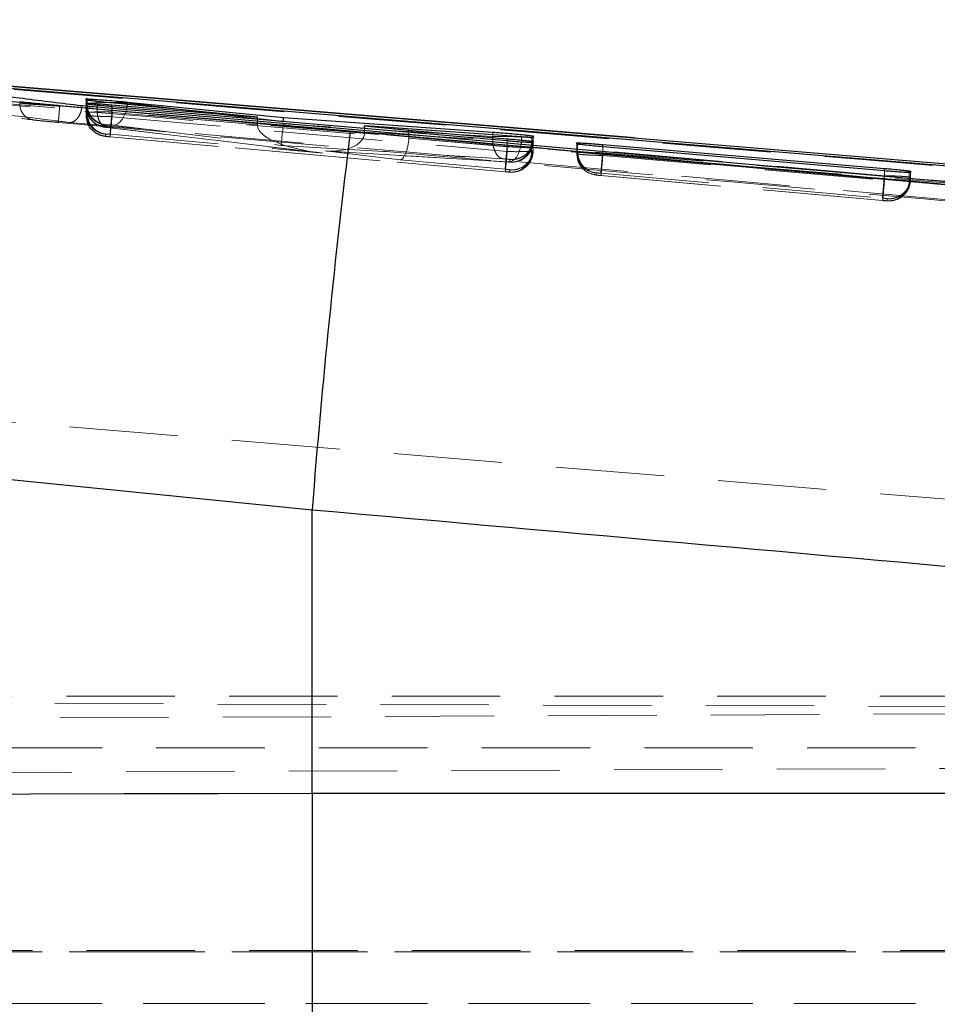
# Model space of a CAD drawing. Header units: millimetres. Extents: x 19 to 411, y 18 to 285.
# Tile 44 of 58: x 307 to 318, y 260 to 272. Entities that reach past the tile are written whole.
import ezdxf

# ---------------------------------------------------------------- set-up
doc = ezdxf.new("R2010")
doc.units = ezdxf.units.MM
doc.linetypes.add('HIDDEN', pattern=[1.905, 1.27, -0.635])
doc.layers.add('FORMATO', color=179, linetype='Continuous')
doc.styles.add('SLDTEXTSTYLE0', font='TXT', dxfattribs={"width": 0.75})
doc.dimstyles.new('SLDDIMSTYLE1', dxfattribs={"dimtxt": 3.5, "dimasz": 3.302, "dimexe": 0, "dimexo": 0.0625, "dimgap": 0.875, "dimtad": 1, "dimdec": 0, "dimrnd": 1e-09, "dimzin": 12, "dimdsep": 46, "dimtxsty": 'SLDTEXTSTYLE0', "dimsah": 1, "dimcen": 0.09, "dimadec": 0, "dimazin": 3, "dimtfac": 1, "dimtdec": 0, "dimtofl": 0, "dimtmove": 0, "dimatfit": 3, "dimfxl": 0, "dimfrac": 2, "dimtolj": 1, "dimtzin": 12, "dimarcsym": 0})

# ---------------------------------------------------------------- blocks, each defined once
blk = doc.blocks.new('_D_7')
at = {"layer": 'FORMATO'}
for p, q in [((279.174, 261.451), (279.174, 280.034)), ((411.468, 261.451), (411.468, 280.034)), ((411.468, 279.034), (279.174, 279.034))]:
    blk.add_line(p, q, dxfattribs=at)
for points in [[(279.174, 279.034), (282.476, 278.526), (282.476, 279.542)], [(411.468, 279.034), (408.166, 279.542), (408.166, 278.526)]]:
    blk.add_solid(points, dxfattribs=at)
at = {"layer": 'FORMATO', "insert": (344.021, 283.546), "char_height": 3.5, "attachment_point": 1, "style": 'SLDTEXTSTYLE0'}
blk.add_mtext('132', dxfattribs=at)

msp = doc.modelspace()

# ---------------------------------------------------------------- linework, layer by layer
at = {"color": 7, "linetype": 'Continuous', "lineweight": 25}
for p, q in [((314.439172, 270.597631), (302.29356, 271.601537)), ((304.544741, 271.393323), (333.124265, 269.020879)), ((311.112987, 270.67306), (306.819031, 271.05006)), ((307.711469, 270.975479), (310.025076, 270.768592)), ((308.017874, 270.993271), (308.017986, 271.003807)), ((308.017986, 271.003807), (308.031147, 271.004298)), ((308.018344, 271.038929), (308.01847, 271.051446)), ((308.01847, 271.062875), (308.01847, 271.051431)), ((308.01847, 271.051446), (308.029784, 271.052101)), ((310.025076, 270.837241), (308.147391, 271.023208)), ((308.321627, 270.983317), (310.025076, 270.837241)), ((312.949209, 270.560661), (308.322428, 270.961487)), ((308.500068, 271.015802), (310.32872, 270.834693)), ((308.500068, 271.002555), (308.500068, 271.015802)), ((310.025076, 270.813981), (310.025076, 270.837241)), ((310.32872, 270.834693), (312.781246, 270.663583)), ((310.32872, 270.78768), (310.32872, 270.834693)), ((311.280524, 270.737463), (311.79993, 270.685041)), ((313.11602, 270.607674), (311.280524, 270.737463)), ((311.280524, 270.705217), (311.280524, 270.737463)), ((311.79993, 270.685041), (312.948501, 270.586529)), ((311.79993, 270.66023), (311.79993, 270.685041)), ((313.254139, 270.61803), (313.254012, 270.601892)), ((313.253516, 270.540857), (313.235635, 270.540187)), ((313.254012, 270.601892), (313.238444, 270.600983)), ((313.253624, 270.553628), (313.253516, 270.540857)), ((313.765137, 270.525002), (313.765241, 270.537594)), ((313.765241, 270.537594), (313.774927, 270.538533)), ((314.069012, 270.518863), (317.366645, 270.239332)), ((314.026633, 270.410755), (333.669665, 268.654162)), ((317.367263, 270.209321), (314.06969, 270.491981)), ((317.671606, 270.191112), (317.657482, 270.18995)), ((317.671705, 270.205447), (317.671606, 270.191112)), ((306.887394, 266.620347), (310.665565, 266.242334)), ((310.665565, 262.917349), (310.665565, 266.242334)), ((310.665565, 262.917349), (310.665565, 257.63672)), ((335.608536, 262.917349), (310.665565, 262.917349))]:
    msp.add_line(p, q, dxfattribs=at)
at = {"color": 7, "linetype": 'HIDDEN', "lineweight": 18}
for p, q in [((320.941025, 269.853154), (303.789882, 271.268868)), ((307.711469, 270.969176), (307.711469, 270.975524)), ((308.017874, 270.864645), (308.017874, 270.993271)), ((308.017986, 270.889723), (308.017986, 271.003807)), ((308.018344, 270.970234), (308.018344, 271.038929)), ((308.01847, 270.997906), (308.018344, 270.970234)), ((308.018344, 270.970204), (308.018344, 270.970234)), ((308.01847, 270.997906), (308.01847, 271.051446)), ((308.01847, 271.051431), (308.01847, 270.997921)), ((308.029784, 271.001914), (308.029777, 271.001825)), ((308.029784, 271.001914), (308.029784, 271.052101)), ((308.031147, 270.893955), (308.031147, 271.004298)), ((308.147391, 270.95578), (308.147391, 271.023208)), ((308.321627, 270.900139), (308.321627, 270.961547)), ((308.322428, 270.844662), (308.322428, 270.961487)), ((308.017986, 270.889723), (308.017874, 270.864645)), ((308.031147, 270.89394), (308.031147, 270.893955)), ((308.147391, 270.955661), (308.147391, 270.95578)), ((308.321616, 270.900094), (308.321627, 270.900139)), ((310.025076, 270.749503), (308.321616, 270.900094)), ((308.322346, 270.844617), (308.322428, 270.844662)), ((308.322428, 270.844662), (312.949209, 270.43561)), ((310.025076, 270.820895), (309.210891, 270.917886)), ((308.246298, 270.721489), (308.246424, 270.749116)), ((308.246424, 270.749116), (308.248041, 270.749533)), ((308.332561, 270.743334), (310.301011, 270.50885)), ((310.025076, 270.749503), (310.025076, 270.813981)), ((310.025076, 270.768592), (314.026633, 270.410755)), ((310.32872, 270.78473), (310.237946, 270.795548)), ((312.781045, 270.612428), (310.327606, 270.7598)), ((310.32872, 270.78473), (310.32872, 270.78768)), ((308.245828, 270.615885), (308.24594, 270.640948)), ((308.24594, 270.640948), (308.248131, 270.641395)), ((308.262954, 270.717898), (310.750308, 270.422721)), ((310.791278, 270.418191), (308.270404, 270.717361)), ((308.299335, 270.63849), (310.791278, 270.418191)), ((311.280491, 270.663002), (313.11602, 270.552123)), ((311.280524, 270.667398), (311.280524, 270.705217)), ((311.79993, 270.605215), (311.79993, 270.66023)), ((312.781246, 270.612502), (312.781246, 270.631352)), ((313.254139, 270.592266), (313.254139, 270.61803)), ((308.300262, 270.608464), (312.927147, 270.199412)), ((308.300665, 270.608658), (308.300844, 270.610252)), ((312.927118, 270.19965), (308.300665, 270.608658)), ((310.301011, 270.50885), (312.896213, 270.352954)), ((312.948464, 270.491058), (311.79939, 270.592639)), ((312.781246, 270.612502), (312.781045, 270.612428)), ((312.948501, 270.491072), (312.948501, 270.560735)), ((312.949209, 270.43561), (312.949209, 270.560661)), ((313.11602, 270.552123), (313.11602, 270.607674)), ((313.235635, 270.441094), (313.235635, 270.540187)), ((313.238444, 270.558083), (313.238444, 270.600983)), ((313.238444, 270.558083), (313.238444, 270.558068)), ((313.253516, 270.445952), (313.253516, 270.540857)), ((313.253624, 270.471045), (313.253624, 270.553628)), ((313.254012, 270.562613), (313.254012, 270.601892)), ((313.254012, 270.562598), (313.254012, 270.601877)), ((313.254012, 270.562613), (313.254139, 270.592236)), ((313.254139, 270.592236), (313.254139, 270.592266)), ((313.765137, 270.410755), (313.765137, 270.525002)), ((313.765241, 270.434284), (313.765241, 270.537594)), ((313.774927, 270.43795), (313.774927, 270.538533)), ((312.957363, 270.314062), (310.818477, 270.44327)), ((310.818477, 270.44327), (311.696446, 270.338172)), ((310.840966, 270.441586), (312.964333, 270.313316)), ((312.948501, 270.491072), (312.948464, 270.491058)), ((313.253516, 270.445952), (313.253624, 270.47103)), ((313.774927, 270.43792), (313.774927, 270.43795)), ((314.069012, 270.4447), (314.069012, 270.492041)), ((314.069012, 270.44464), (314.069012, 270.4447)), ((317.366503, 270.153129), (314.069012, 270.44464)), ((314.069612, 270.390728), (314.06969, 270.390773)), ((314.06969, 270.390773), (314.06969, 270.491981)), ((314.06969, 270.390773), (317.367263, 270.099246)), ((311.696446, 270.338172), (312.926302, 270.229453)), ((312.979342, 270.313346), (312.957363, 270.314062)), ((312.981965, 270.313793), (312.979342, 270.313346)), ((312.982092, 270.343387), (312.981965, 270.313793)), ((312.927118, 270.19965), (312.927147, 270.199412)), ((312.981473, 270.197132), (312.978556, 270.19667)), ((312.978556, 270.19667), (313.007692, 270.195568)), ((312.981578, 270.222181), (312.981473, 270.197132)), ((313.007692, 270.195568), (313.012393, 270.195746)), ((313.993091, 270.161995), (313.993195, 270.185479)), ((313.993195, 270.185479), (313.994868, 270.185912)), ((314.046653, 270.183051), (317.344399, 269.891509)), ((314.047525, 270.154574), (317.348929, 269.86272)), ((314.047894, 270.154783), (314.048076, 270.156363)), ((317.345278, 269.863272), (314.047894, 270.154783)), ((317.366645, 270.153129), (317.366503, 270.153129)), ((317.366645, 270.153129), (317.366645, 270.209366)), ((317.367263, 270.099246), (317.367263, 270.209321)), ((317.657482, 270.105222), (317.657482, 270.18995)), ((317.671606, 270.109573), (317.671606, 270.191112)), ((317.671705, 270.133102), (317.671705, 270.205447)), ((317.367263, 270.099246), (317.36728, 270.099232)), ((317.671606, 270.109573), (317.671705, 270.133102)), ((317.345278, 269.863272), (317.345467, 269.864851)), ((317.39956, 269.860768), (317.397261, 269.860321)), ((317.39966, 269.884252), (317.39956, 269.860768)), ((335.671198, 264.91324), (302.181603, 267.678031)), ((339.53936, 264.060447), (301.2209, 264.060447)), ((339.465153, 263.948613), (294.614265, 263.743156)), ((301.93937, 263.990083), (335.854667, 263.882944)), ((301.2209, 263.454953), (339.511386, 263.454953)), ((285.627754, 263.0777), (339.464924, 263.300279)), ((339.775006, 261.085892), (294.614265, 261.075804)), ((339.570901, 261.064389), (301.067183, 261.064389)), ((389.420902, 261.064389), (301.2209, 261.064389)), ((301.067183, 260.45891), (339.570901, 260.45891)), ((301.2209, 260.45891), (339.729291, 260.45891))]:
    msp.add_line(p, q, dxfattribs=at)
at = {"color": 8, "linetype": 'Continuous', "lineweight": 25}
for p, q in [((308.321627, 270.961547), (308.321627, 270.983317)), ((308.500068, 271.002555), (308.499044, 270.98825)), ((309.210891, 270.917886), (308.500068, 271.002555)), ((310.237946, 270.795548), (310.025076, 270.820895)), ((312.781246, 270.631352), (312.781246, 270.663583)), ((312.948501, 270.560735), (312.948501, 270.586529)), ((314.069012, 270.492041), (314.069012, 270.518863)), ((317.366645, 270.209366), (317.366645, 270.239332))]:
    msp.add_line(p, q, dxfattribs=at)
at = {"color": 7, "linetype": 'Continuous', "lineweight": 25, "flags": 128}
for points in [[(305.115929, 271.365949), (305.799117, 271.309489), (312.269388, 270.774791), (320.964394, 270.056197)], [(310.665565, 262.917349), (309.565267, 262.916484), (308.465997, 262.913892), (307.368776, 262.909585), (306.274632, 262.903565), (305.184586, 262.895831), (304.099651, 262.886384), (303.020841, 262.875253), (301.94916, 262.862423)]]:
    msp.add_lwpolyline(points, dxfattribs=at)
at = {"color": 7, "linetype": 'HIDDEN', "lineweight": 18, "flags": 128}
for points in [[(308.296615, 271.008426), (308.208281, 271.008843), (308.122436, 271.007591), (308.05807, 271.004745), (308.029803, 271.001914), (308.029784, 271.001914), (308.029784, 271.001914)], [(308.499044, 270.98825), (308.494309, 270.952055), (308.482776, 270.903224), (308.465952, 270.858073), (308.444524, 270.818451), (308.419382, 270.786011), (308.391566, 270.76208), (308.362221, 270.747656), (308.332561, 270.743334)], [(312.957363, 270.314062), (312.98499, 270.314896), (313.012393, 270.325759), (313.038463, 270.346218), (313.062141, 270.375439), (313.08247, 270.412245), (313.09863, 270.455146), (313.10997, 270.502412), (313.11602, 270.552123)]]:
    msp.add_lwpolyline(points, dxfattribs=at)
at = {"color": 7, "linetype": 'HIDDEN', "lineweight": 18}
for centre, radius, start, end in [((308.268314, 270.997999), 0.249844, 180.0214473, 264.9736454), ((308.267825, 270.889827), 0.249839, 180.0238725, 264.974639), ((313.00407, 270.562756), 0.249942, 264.9261792, 359.9671805), ((300.922656, 271.439773), 12.068401, 354.1008596, 355.2271303), ((313.003602, 270.446065), 0.249915, 264.9201473, 359.9739939), ((312.994014, 270.436707), 0.241661, 274.3617968, 1.0400964), ((314.015101, 270.434378), 0.24986, 180.0214397, 264.9702345), ((317.415906, 270.10121), 0.241609, 265.5740861, 0.9514344), ((317.421693, 270.109699), 0.249913, 264.9189269, 359.9710151), ((317.410132, 270.355629), 0.496676, 262.7587087, 272.8368471)]:
    msp.add_arc(centre, radius, start, end, dxfattribs=at)
at = {"color": 7, "linetype": 'Continuous', "lineweight": 25}
msp.add_arc((412.132674, 258.233967), 101.782652, 172.98020109, 175.48724264, dxfattribs=at)
at = {"color": 7, "linetype": 'HIDDEN', "lineweight": 18}
for centre, major_axis, ratio, start_param, end_param in [((308.320562, 270.993307), (0.302094, -0.004617), 0.049853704, 2.867875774, 3.143105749), ((308.319685, 270.885173), (0.3017, -0.004582), 0.049862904, 2.845867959, 3.14334636), ((310.379579, 270.705337), (0.34971, -0.08464), 0.686345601, 3.306204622, 3.372241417), ((310.813324, 270.666992), (0.787402, -0.081508), 0.315492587, 3.203937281, 4.717049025), ((310.323055, 270.757644), (0.0223, 0.249111), 0.017359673, 3.193421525, 4.722595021), ((310.840522, 270.692069), (0.439417, -0.039539), 0.566128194, 4.713158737, 6.325144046), ((311.056585, 270.666205), (0.005344, 0.250181), 0.894859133, 4.718692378, 4.736252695), ((311.71849, 270.58697), (0.025871, 0.248685), 0.31998631, 3.189311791, 4.768461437), ((311.375695, 270.628005), (0.423741, -0.034822), 0.587232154, 6.281008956, 6.331404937), ((312.955015, 270.566923), (0.298996, -0.004343), 0.049926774, 5.959789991, 6.28530014), ((312.955043, 270.450206), (0.298475, -0.004297), 0.049939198, 5.935973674, 6.285667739), ((314.07179, 270.429269), (0.30655, -0.005012), 0.049751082, 2.890334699, 3.141486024), ((317.372285, 270.113916), (0.299321, -0.004372), 0.04991905, 5.975486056, 6.285085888)]:
    msp.add_ellipse(centre, major_axis=major_axis, ratio=ratio, start_param=start_param, end_param=end_param, dxfattribs=at)
for points, knots in [([(333.124265, 269.019344), (328.366508, 269.413325), (318.84031, 270.20217), (309.312889, 270.98194), (304.544548, 271.386895), (304.543963, 271.386945)], [0, 0, 0, 0, 0.4994086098, 0.9999385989, 1, 1, 1, 1]), ([(303.485768, 271.285513), (303.542598, 271.27859), (303.826752, 271.243974), (305.020211, 271.098313), (306.270502, 270.945302), (307.293441, 270.819645), (307.40712, 270.805681)], [0, 0, 0, 0, 0.043477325, 0.217387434, 0.913027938, 1, 1, 1, 1]), ([(304.205624, 271.222466), (309.084375, 270.816807), (317.327363, 270.131418), (325.570699, 269.450876), (328.935079, 269.173124)], [0, 0, 0, 0, 0.591866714, 1, 1, 1, 1]), ([(307.824431, 270.776534), (307.767602, 270.783568), (307.483458, 270.818737), (306.277202, 270.967847), (305.127752, 271.109127), (304.205624, 271.222466)], [0, 0, 0, 0, 0.047112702, 0.235561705, 1, 1, 1, 1]), ([(307.241445, 271.003419), (307.243813, 270.978517), (307.248548, 270.928709), (307.286066, 270.865306), (307.340366, 270.819138), (307.384871, 270.810167), (307.407124, 270.805681)], [0, 0, 0, 0, 0.249987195, 0.500009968, 0.749999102, 1, 1, 1, 1]), ([(307.709163, 270.969281), (307.709142, 270.969281), (307.656875, 270.96928), (307.551221, 270.979538), (307.402358, 270.988573), (307.299859, 270.995804), (307.254339, 271.00342), (307.241454, 271.003419), (307.241445, 271.003419)], [0, 0, 0, 0, 0.000108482, 0.268598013, 0.541756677, 0.843411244, 0.999894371, 1, 1, 1, 1]), ([(307.710314, 270.969176), (307.708077, 270.943468), (307.703602, 270.892052), (307.698339, 270.828583), (307.694945, 270.784876), (307.694867, 270.779891), (307.694828, 270.777398)], [0, 0, 0, 0, 0.250005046, 0.500009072, 0.750015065, 1, 1, 1, 1]), ([(307.710698, 270.969146), (307.7102, 270.969148), (307.709681, 270.969149), (307.709183, 270.969275), (307.709163, 270.969281)], [0, 0, 0, 0, 0.960143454, 1, 1, 1, 1]), ([(333.669115, 268.653148), (331.02237, 268.89266), (322.370796, 269.675567), (313.717496, 270.439193), (307.711469, 270.969206)], [0, 0, 0, 0, 0.305926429, 1, 1, 1, 1]), ([(307.824431, 270.776534), (307.82497, 270.776508), (307.828018, 270.776358), (307.846042, 270.776407), (307.87717, 270.786209), (307.915013, 270.819082), (307.943801, 270.863997), (307.963527, 270.915556), (307.968699, 270.952681), (307.971107, 270.969966)], [0, 0, 0, 0, 0.0086899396, 0.0491756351, 0.2890616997, 0.4965283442, 0.6777275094, 0.8499502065, 1, 1, 1, 1]), ([(308.018344, 270.970204), (308.018344, 270.970204), (308.018342, 270.970205), (308.025589, 270.965971), (308.050396, 270.963151), (308.08533, 270.956853), (308.12521, 270.962488), (308.147375, 270.955666), (308.147391, 270.955661)], [0, 0, 0, 0, 0.000205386, 0.316217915, 0.449921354, 0.712541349, 0.999790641, 1, 1, 1, 1]), ([(308.029777, 271.001825), (308.032184, 270.973681), (308.036998, 270.917393), (308.077783, 270.841997), (308.138206, 270.78419), (308.195471, 270.759014), (308.232812, 270.7513), (308.243861, 270.750018), (308.248041, 270.749533)], [0, 0, 0, 0, 0.226597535, 0.453197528, 0.679811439, 0.906419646, 0.964596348, 1, 1, 1, 1]), ([(308.086572, 270.693684), (308.085532, 270.694452), (308.059793, 270.713472), (308.029282, 270.773817), (308.021677, 270.83436), (308.017874, 270.86463)], [0, 0, 0, 0, 0.020618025, 0.510324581, 1, 1, 1, 1]), ([(308.017874, 270.86463), (308.017874, 270.86463), (308.017874, 270.86463), (308.019694, 270.861388), (308.037944, 270.858517), (308.094226, 270.852873), (308.174399, 270.848603), (308.254877, 270.845867), (308.304415, 270.844949), (308.322346, 270.844617)], [0, 0, 0, 0, 0.000101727, 0.047583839, 0.259240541, 0.472206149, 0.688016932, 0.887070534, 1, 1, 1, 1]), ([(308.321627, 270.900139), (308.321607, 270.900139), (308.285162, 270.900139), (308.213902, 270.901453), (308.122218, 270.899593), (308.062423, 270.897975), (308.037363, 270.893955), (308.031152, 270.893955), (308.031147, 270.893955)], [0, 0, 0, 0, 0.000154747, 0.283859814, 0.550049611, 0.812233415, 0.999849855, 1, 1, 1, 1]), ([(308.031147, 270.89394), (308.033512, 270.865799), (308.03824, 270.809516), (308.078708, 270.733994), (308.139558, 270.67568), (308.200626, 270.648165), (308.238161, 270.642816), (308.248131, 270.641395)], [0, 0, 0, 0, 0.226535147, 0.453074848, 0.679626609, 0.914908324, 1, 1, 1, 1]), ([(308.031669, 270.892078), (308.031915, 270.890564), (308.036661, 270.861439), (308.071354, 270.811658), (308.132698, 270.75425), (308.189596, 270.731435), (308.227843, 270.723569), (308.238861, 270.722327), (308.246298, 270.721489)], [0, 0, 0, 0, 0.015880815, 0.305671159, 0.595471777, 0.885261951, 0.922559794, 1, 1, 1, 1]), ([(308.033018, 270.892495), (308.042196, 270.869048), (308.062353, 270.817555), (308.118189, 270.766525), (308.172093, 270.737755), (308.211322, 270.725976), (308.236272, 270.721449), (308.252218, 270.719173), (308.261977, 270.718034), (308.265565, 270.717615)], [0, 0, 0, 0, 0.23403406, 0.513969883, 0.682180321, 0.810896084, 0.88995926, 0.959544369, 1, 1, 1, 1]), ([(308.147391, 270.955661), (308.14775, 270.924431), (308.148467, 270.861972), (308.175298, 270.78405), (308.216932, 270.729233), (308.25258, 270.721319), (308.270404, 270.717361)], [0, 0, 0, 0, 0.249992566, 0.499980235, 0.749998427, 1, 1, 1, 1]), ([(308.321616, 270.900094), (308.318689, 270.867139), (308.312837, 270.80123), (308.305458, 270.715764), (308.300318, 270.654084), (308.299663, 270.643688), (308.299335, 270.63849)], [0, 0, 0, 0, 0.250005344, 0.499987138, 0.749996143, 1, 1, 1, 1]), ([(308.300844, 270.610252), (308.301143, 270.612423), (308.301779, 270.617028), (308.306664, 270.66909), (308.313822, 270.747911), (308.319505, 270.812381), (308.322346, 270.844617)], [0, 0, 0, 0, 0.229069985, 0.486043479, 0.74300989, 1, 1, 1, 1]), ([(307.407124, 270.805681), (307.41601, 270.804636), (307.442018, 270.801577), (307.506038, 270.794941), (307.59718, 270.786153), (307.662114, 270.780328), (307.694441, 270.777428)], [0, 0, 0, 0, 0.15619499, 0.457134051, 0.729738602, 1, 1, 1, 1]), ([(307.694441, 270.777428), (313.700361, 270.247435), (322.353395, 269.483847), (331.004711, 268.701073), (333.651299, 268.461609)], [0, 0, 0, 0, 0.69408256, 1, 1, 1, 1]), ([(333.33327, 268.517205), (329.075644, 268.897832), (320.573318, 269.657931), (312.069751, 270.404044), (307.824431, 270.776534)], [0, 0, 0, 0, 0.500760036, 1, 1, 1, 1]), ([(308.248041, 270.749533), (308.249521, 270.749565), (308.253298, 270.749647), (308.264203, 270.749244), (308.280183, 270.748238), (308.298279, 270.746836), (308.316775, 270.745105), (308.327312, 270.743923), (308.332561, 270.743334)], [0, 0, 0, 0, 0.117262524, 0.299211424, 0.47746946, 0.652617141, 0.826961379, 1, 1, 1, 1]), ([(308.245828, 270.615885), (308.214982, 270.621581), (308.154587, 270.632733), (308.108916, 270.67366), (308.086572, 270.693684)], [0, 0, 0, 0, 0.510750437, 1, 1, 1, 1]), ([(308.087414, 270.694756), (308.097012, 270.684351), (308.126691, 270.652175), (308.178227, 270.628717), (308.222433, 270.618109), (308.24718, 270.614109), (308.271526, 270.611104), (308.2931, 270.609171), (308.300654, 270.608494)], [0, 0, 0, 0, 0.172649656, 0.533853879, 0.656413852, 0.74128418, 0.909420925, 1, 1, 1, 1]), ([(308.300665, 270.608658), (308.297497, 270.608948), (308.288669, 270.609756), (308.274266, 270.611245), (308.259777, 270.612998), (308.249547, 270.6146), (308.246119, 270.615486), (308.245871, 270.615826), (308.245828, 270.615885)], [0, 0, 0, 0, 0.110577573, 0.308174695, 0.523157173, 0.738080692, 0.955192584, 1, 1, 1, 1]), ([(308.270404, 270.717361), (308.266525, 270.717843), (308.258941, 270.718785), (308.252511, 270.719822), (308.247667, 270.720772), (308.24686, 270.721195), (308.246298, 270.721489)], [0, 0, 0, 0, 0.27966172, 0.5468181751, 0.6841656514, 1, 1, 1, 1]), ([(308.248131, 270.641395), (308.249683, 270.641431), (308.253431, 270.641518), (308.264382, 270.641073), (308.280448, 270.640079), (308.292915, 270.63903), (308.299335, 270.63849)], [0, 0, 0, 0, 0.187662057, 0.452873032, 0.718234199, 1, 1, 1, 1]), ([(312.781045, 270.612428), (312.780724, 270.584256), (312.780082, 270.527916), (312.798868, 270.451419), (312.829965, 270.391924), (312.859397, 270.366591), (312.881905, 270.356146), (312.890016, 270.354336), (312.896213, 270.352954)], [0, 0, 0, 0, 0.220525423, 0.441034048, 0.661536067, 0.882057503, 0.909900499, 1, 1, 1, 1]), ([(313.254139, 270.592266), (313.254137, 270.592266), (313.253633, 270.592266), (313.252933, 270.59563), (313.232049, 270.598537), (313.185706, 270.603133), (313.125254, 270.606827), (313.052739, 270.610049), (312.950216, 270.612452), (312.856252, 270.613502), (312.802627, 270.612502), (312.781264, 270.612502), (312.781246, 270.612502)], [0, 0, 0, 0, 0.000091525, 0.037120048, 0.193806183, 0.353323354, 0.413447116, 0.570598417, 0.72765548, 0.883230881, 0.999904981, 1, 1, 1, 1]), ([(312.979342, 270.313346), (312.989135, 270.312725), (313.012996, 270.31121), (313.063295, 270.317751), (313.127081, 270.343884), (313.187884, 270.399781), (313.22961, 270.473878), (313.235499, 270.530005), (313.238444, 270.558068)], [0, 0, 0, 0, 0.07534295, 0.183590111, 0.387684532, 0.59178049, 0.795891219, 1, 1, 1, 1]), ([(313.254139, 270.592236), (313.251375, 270.564151), (313.245847, 270.507978), (313.202744, 270.433231), (313.139303, 270.376333), (313.069074, 270.347723), (313.015207, 270.341372), (312.989479, 270.342937), (312.982092, 270.343387)], [0, 0, 0, 0, 0.2032133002, 0.4064353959, 0.6096569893, 0.8128828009, 0.9462742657, 1, 1, 1, 1]), ([(313.170819, 270.381355), (313.18163, 270.390349), (313.215163, 270.418245), (313.249787, 270.489669), (313.251989, 270.551361), (313.253136, 270.583489)], [0, 0, 0, 0, 0.185674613, 0.57591712, 1, 1, 1, 1]), ([(312.926302, 270.229453), (312.92646, 270.232213), (312.92679, 270.237969), (312.929606, 270.273009), (312.934403, 270.330002), (312.941026, 270.406754), (312.945984, 270.462957), (312.948464, 270.491058)], [0, 0, 0, 0, 0.1723237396, 0.3593987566, 0.5729123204, 0.7864616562, 1, 1, 1, 1]), ([(313.253624, 270.471045), (313.253624, 270.471045), (313.253625, 270.471045), (313.247368, 270.475755), (313.221127, 270.478568), (313.17289, 270.482838), (313.108656, 270.486679), (313.024115, 270.489348), (312.969109, 270.491073), (312.948521, 270.491072), (312.948501, 270.491072)], [0, 0, 0, 0, 0.000132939, 0.131692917, 0.34648413, 0.439414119, 0.654173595, 0.870348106, 0.999874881, 1, 1, 1, 1]), ([(312.949209, 270.43561), (312.949228, 270.43561), (312.983492, 270.43561), (313.052038, 270.434293), (313.142211, 270.435931), (313.203763, 270.43741), (313.227398, 270.441094), (313.235628, 270.441094), (313.235635, 270.441094)], [0, 0, 0, 0, 0.000160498, 0.276782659, 0.548929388, 0.820984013, 0.999837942, 1, 1, 1, 1]), ([(312.981578, 270.222181), (312.989697, 270.221709), (313.015437, 270.220211), (313.069241, 270.226802), (313.138791, 270.255126), (313.202229, 270.312026), (313.245333, 270.386772), (313.250861, 270.442945), (313.253624, 270.47103)], [0, 0, 0, 0, 0.059029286, 0.187134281, 0.390355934, 0.593574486, 0.796792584, 1, 1, 1, 1]), ([(313.186424, 270.278314), (313.189893, 270.281181), (313.216188, 270.302913), (313.243732, 270.364455), (313.255501, 270.429009), (313.25278, 270.464467), (313.252358, 270.469972)], [0, 0, 0, 0, 0.0645541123, 0.4893460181, 0.9207161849, 1, 1, 1, 1]), ([(313.765137, 270.410755), (313.768475, 270.379873), (313.775153, 270.318104), (313.826911, 270.23864), (313.901588, 270.180138), (313.96259, 270.168043), (313.993091, 270.161995)], [0, 0, 0, 0, 0.249984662, 0.499992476, 0.749991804, 1, 1, 1, 1]), ([(313.765137, 270.410755), (313.765137, 270.410755), (313.765136, 270.410756), (313.766976, 270.40748), (313.785249, 270.404612), (313.841567, 270.398987), (313.921757, 270.394712), (314.002225, 270.391981), (314.051728, 270.39106), (314.069612, 270.390728)], [0, 0, 0, 0, 0.0000939, 0.047788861, 0.259528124, 0.472389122, 0.688238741, 0.887365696, 1, 1, 1, 1]), ([(313.774927, 270.43792), (313.777389, 270.40978), (313.782313, 270.353499), (313.82348, 270.278145), (313.8844, 270.22043), (313.939308, 270.196502), (313.976708, 270.18819), (313.987765, 270.186803), (313.994868, 270.185912)], [0, 0, 0, 0, 0.226720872, 0.453441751, 0.680170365, 0.906890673, 0.940191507, 1, 1, 1, 1]), ([(314.069012, 270.44464), (314.066074, 270.411685), (314.060198, 270.345777), (314.052817, 270.26031), (314.047655, 270.198627), (314.046987, 270.188243), (314.046653, 270.183051)], [0, 0, 0, 0, 0.2500102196, 0.4999937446, 0.7500047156, 1, 1, 1, 1]), ([(314.048076, 270.156363), (314.048378, 270.158539), (314.04902, 270.163157), (314.053911, 270.215214), (314.061082, 270.294033), (314.066769, 270.358497), (314.069612, 270.390728)], [0, 0, 0, 0, 0.2290899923, 0.4860688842, 0.7430418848, 1, 1, 1, 1]), ([(312.896213, 270.352954), (312.900277, 270.352694), (312.909767, 270.352086), (312.926931, 270.350667), (312.945415, 270.348897), (312.958503, 270.347437), (312.969478, 270.34603), (312.978064, 270.344727), (312.981715, 270.343786), (312.982037, 270.343445), (312.982092, 270.343387)], [0, 0, 0, 0, 0.117073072, 0.273339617, 0.429273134, 0.585192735, 0.645237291, 0.806220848, 0.967069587, 1, 1, 1, 1]), ([(312.964087, 270.313331), (312.967522, 270.313126), (312.983954, 270.312145), (312.999821, 270.312283), (313.012371, 270.312393)], [0, 0, 0, 0, 0.2089926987, 1, 1, 1, 1]), ([(313.007785, 270.195568), (313.011746, 270.195728), (313.029283, 270.196441), (313.072975, 270.20334), (313.133814, 270.226447), (313.169164, 270.261298), (313.186424, 270.278314)], [0, 0, 0, 0, 0.062105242, 0.274998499, 0.646007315, 1, 1, 1, 1]), ([(313.010516, 270.312318), (313.014631, 270.312514), (313.033058, 270.31339), (313.07802, 270.321448), (313.131748, 270.341744), (313.160451, 270.370844), (313.170819, 270.381355)], [0, 0, 0, 0, 0.0722768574, 0.3236590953, 0.7556927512, 1, 1, 1, 1]), ([(312.926302, 270.229453), (312.929994, 270.229114), (312.939862, 270.228209), (312.955099, 270.226593), (312.966737, 270.225142), (312.975541, 270.223825), (312.980556, 270.222872), (312.981301, 270.222368), (312.981578, 270.222181)], [0, 0, 0, 0, 0.1282852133, 0.3428256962, 0.5573683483, 0.6510897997, 0.8702720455, 1, 1, 1, 1]), ([(312.978556, 270.19667), (312.976922, 270.196651), (312.972818, 270.196604), (312.961553, 270.197099), (312.945394, 270.198101), (312.933222, 270.199133), (312.927118, 270.19965)], [0, 0, 0, 0, 0.181930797, 0.456649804, 0.727485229, 1, 1, 1, 1]), ([(312.930549, 270.199218), (312.936132, 270.198718), (312.958201, 270.196742), (312.98085, 270.195646), (312.999896, 270.195331), (313.005965, 270.195568), (313.007658, 270.195568), (313.007684, 270.195568)], [0, 0, 0, 0, 0.192746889, 0.761935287, 0.934677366, 0.998993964, 1, 1, 1, 1]), ([(314.047894, 270.154783), (314.044738, 270.155068), (314.035928, 270.155862), (314.021542, 270.157353), (314.007059, 270.159134), (313.99682, 270.160704), (313.993379, 270.161598), (313.993133, 270.161937), (313.993091, 270.161995)], [0, 0, 0, 0, 0.110167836, 0.307635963, 0.522691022, 0.737693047, 0.955002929, 1, 1, 1, 1]), ([(313.994868, 270.185912), (313.996191, 270.18596), (313.999476, 270.186078), (314.00967, 270.185733), (314.022306, 270.184968), (314.034929, 270.18405), (314.042229, 270.183428), (314.046653, 270.183051)], [0, 0, 0, 0, 0.173667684, 0.430918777, 0.688298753, 0.811069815, 1, 1, 1, 1]), ([(317.366503, 270.153129), (317.364024, 270.125026), (317.359066, 270.06882), (317.352452, 269.992093), (317.348488, 269.944952), (317.345262, 269.905334), (317.344776, 269.897553), (317.344399, 269.891509)], [0, 0, 0, 0, 0.213772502, 0.42755532, 0.641329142, 0.72137727, 1, 1, 1, 1]), ([(317.671705, 270.133117), (317.671705, 270.133117), (317.671706, 270.133116), (317.665441, 270.137801), (317.639192, 270.140611), (317.590978, 270.144924), (317.526756, 270.148728), (317.442232, 270.151403), (317.387229, 270.153129), (317.366665, 270.153129), (317.366645, 270.153129)], [0, 0, 0, 0, 0.000125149, 0.131764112, 0.346571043, 0.439432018, 0.654117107, 0.87046538, 0.999874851, 1, 1, 1, 1]), ([(317.345467, 269.864851), (317.34579, 269.867028), (317.346475, 269.871646), (317.351441, 269.923701), (317.358679, 270.002527), (317.364413, 270.066995), (317.36728, 270.099232)], [0, 0, 0, 0, 0.229090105, 0.486062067, 0.743017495, 1, 1, 1, 1]), ([(317.39966, 269.884252), (317.407757, 269.883775), (317.433496, 269.882256), (317.487298, 269.888881), (317.556877, 269.917174), (317.620311, 269.974084), (317.663416, 270.048833), (317.668942, 270.105011), (317.671705, 270.133102)], [0, 0, 0, 0, 0.058862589, 0.187134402, 0.390337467, 0.593550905, 0.796761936, 1, 1, 1, 1]), ([(317.576436, 269.917259), (317.596412, 269.934969), (317.638943, 269.972675), (317.669878, 270.050606), (317.670586, 270.10443), (317.6709, 270.128319)], [0, 0, 0, 0, 0.330028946, 0.702654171, 1, 1, 1, 1]), ([(317.344399, 269.891509), (317.348108, 269.891171), (317.357984, 269.89027), (317.373215, 269.888654), (317.38483, 269.887185), (317.393625, 269.885911), (317.398635, 269.884916), (317.399382, 269.884432), (317.39966, 269.884252)], [0, 0, 0, 0, 0.12890857, 0.343239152, 0.557506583, 0.65111823, 0.870324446, 1, 1, 1, 1]), ([(317.397261, 269.860321), (317.394768, 269.860292), (317.389781, 269.860233), (317.375608, 269.860942), (317.360076, 269.861993), (317.349577, 269.8629), (317.345278, 269.863272)], [0, 0, 0, 0, 0.27164442, 0.543409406, 0.81305274, 1, 1, 1, 1]), ([(317.430599, 269.859382), (317.434897, 269.859626), (317.454355, 269.860731), (317.500573, 269.870283), (317.549362, 269.88756), (317.571966, 269.912354), (317.576436, 269.917259)], [0, 0, 0, 0, 0.0835895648, 0.3783636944, 0.8770477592, 1, 1, 1, 1])]:
    msp.add_open_spline(points, degree=3, knots=knots, dxfattribs=at)
at = {"color": 7, "linetype": 'Continuous', "lineweight": 25}
for points, knots in [([(307.971107, 270.969966), (307.939615, 270.97387), (307.680748, 271.005961), (306.538624, 271.147604), (305.427995, 271.284474), (304.544741, 271.393323)], [0, 0, 0, 0, 0.027573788, 0.226655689, 1, 1, 1, 1]), ([(307.241445, 271.021688), (307.268614, 271.018559), (307.322949, 271.012301), (307.456664, 270.998893), (307.592061, 270.986107), (307.6808, 270.978217), (307.711085, 270.975524)], [0, 0, 0, 0, 0.272317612, 0.544622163, 0.844582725, 1, 1, 1, 1]), ([(333.147699, 268.745178), (333.132013, 268.746584), (332.577154, 268.796306), (329.865575, 269.038969), (321.489521, 269.784345), (313.651787, 270.471747), (307.971107, 270.969966)], [0, 0, 0, 0, 0.001869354, 0.066123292, 0.323139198, 1, 1, 1, 1]), ([(308.322428, 270.961487), (308.28816, 270.964515), (308.21962, 270.97057), (308.128303, 270.979419), (308.059526, 270.986739), (308.023293, 270.991391), (308.019405, 270.99274), (308.017874, 270.993271)], [0, 0, 0, 0, 0.2155536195, 0.4311375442, 0.646045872, 0.8606451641, 1, 1, 1, 1]), ([(308.147391, 271.023208), (308.127858, 271.025175), (308.081868, 271.029806), (308.030689, 271.03581), (308.022546, 271.037867), (308.018344, 271.038929)], [0, 0, 0, 0, 0.263227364, 0.619764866, 1, 1, 1, 1]), ([(308.029784, 271.052101), (308.042791, 271.051642), (308.068804, 271.050723), (308.145569, 271.045721), (308.240216, 271.038669), (308.344536, 271.030093), (308.434494, 271.022132), (308.481874, 271.017558), (308.500068, 271.015802)], [0, 0, 0, 0, 0.178114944, 0.356222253, 0.53451918, 0.712475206, 0.889589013, 1, 1, 1, 1]), ([(308.031147, 271.004298), (308.04446, 271.003734), (308.071083, 271.002604), (308.148118, 270.997304), (308.235114, 270.990626), (308.29549, 270.985525), (308.321627, 270.983317)], [0, 0, 0, 0, 0.265588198, 0.53116265, 0.797037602, 1, 1, 1, 1]), ([(334.869044, 268.521526), (333.097415, 268.685756), (325.180581, 269.419647), (317.26062, 270.12531), (311.112987, 270.67306)], [0, 0, 0, 0, 0.2237799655, 1, 1, 1, 1]), ([(312.781246, 270.663583), (312.812032, 270.661381), (312.873607, 270.656975), (312.979539, 270.64827), (313.080405, 270.639169), (313.166519, 270.630579), (313.227456, 270.623474), (313.251606, 270.619582), (313.253623, 270.618346), (313.254139, 270.61803)], [0, 0, 0, 0, 0.158542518, 0.317101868, 0.475150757, 0.632446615, 0.789281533, 0.946114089, 1, 1, 1, 1]), ([(312.948501, 270.586529), (312.982805, 270.583512), (313.051418, 270.577476), (313.142868, 270.568478), (313.211796, 270.560823), (313.248075, 270.555842), (313.252062, 270.554251), (313.253624, 270.553628)], [0, 0, 0, 0, 0.215723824, 0.431474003, 0.646643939, 0.861553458, 1, 1, 1, 1]), ([(313.235635, 270.540187), (313.220698, 270.5408), (313.190826, 270.542027), (313.110003, 270.547577), (313.025598, 270.554138), (312.970239, 270.558865), (312.949209, 270.560661)], [0, 0, 0, 0, 0.276719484, 0.553422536, 0.830352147, 1, 1, 1, 1]), ([(313.238444, 270.600983), (313.224607, 270.601417), (313.197127, 270.602278), (313.142927, 270.605884), (313.11602, 270.607674)], [0, 0, 0, 0, 0.5035511, 1, 1, 1, 1]), ([(314.06969, 270.491981), (314.035425, 270.494997), (313.966887, 270.50103), (313.875573, 270.510053), (313.806786, 270.517702), (313.770552, 270.52277), (313.766665, 270.524372), (313.765137, 270.525002)], [0, 0, 0, 0, 0.215524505, 0.431084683, 0.646053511, 0.860775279, 1, 1, 1, 1]), ([(313.774927, 270.538533), (313.786867, 270.538262), (313.810747, 270.53772), (313.884597, 270.533198), (313.973656, 270.526755), (314.038459, 270.521392), (314.069012, 270.518863)], [0, 0, 0, 0, 0.256796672, 0.513568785, 0.770659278, 1, 1, 1, 1]), ([(317.366645, 270.239332), (317.400938, 270.236335), (317.469528, 270.230341), (317.560953, 270.22121), (317.629876, 270.213305), (317.666157, 270.207984), (317.670144, 270.206161), (317.671705, 270.205447)], [0, 0, 0, 0, 0.215689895, 0.43140126, 0.646615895, 0.861638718, 1, 1, 1, 1]), ([(317.657482, 270.18995), (317.643789, 270.190292), (317.616405, 270.190978), (317.538376, 270.195853), (317.451737, 270.202242), (317.392339, 270.20722), (317.367263, 270.209321)], [0, 0, 0, 0, 0.267956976, 0.53590531, 0.804079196, 1, 1, 1, 1]), ([(310.665565, 266.242334), (316.808916, 265.69553), (325.061113, 264.961023), (333.310597, 264.197187), (335.41875, 264.001989)], [0, 0, 0, 0, 0.744450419, 1, 1, 1, 1])]:
    msp.add_open_spline(points, degree=3, knots=knots, dxfattribs=at)
at = {"color": 8, "linetype": 'Continuous', "lineweight": 25}
msp.add_open_spline([(308.500068, 271.002555), (308.500052, 271.002555), (308.472003, 271.002554), (308.410204, 271.00702), (308.336423, 271.008267), (308.299982, 271.008412), (308.296615, 271.008426)], degree=3, knots=[0, 0, 0, 0, 0.0002744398, 0.4768649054, 0.9516718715, 1, 1, 1, 1], dxfattribs=at)

# ---------------------------------------------------------------- dimensions: what is measured, and where the dimension line sits
at = {"layer": 'FORMATO'}
dim = msp.add_linear_dim(base=(279.173849, 279.033932), p1=(411.467957, 260.450948), p2=(279.173849, 260.450948), angle=0, dimstyle='SLDDIMSTYLE1', dxfattribs=at)
dim.commit()
dim.dimension.update_dxf_attribs({"geometry": '_D_7', "text_midpoint": (347.899956, 279.033932), "dimtype": 160})

doc.saveas('drawing.dxf')
